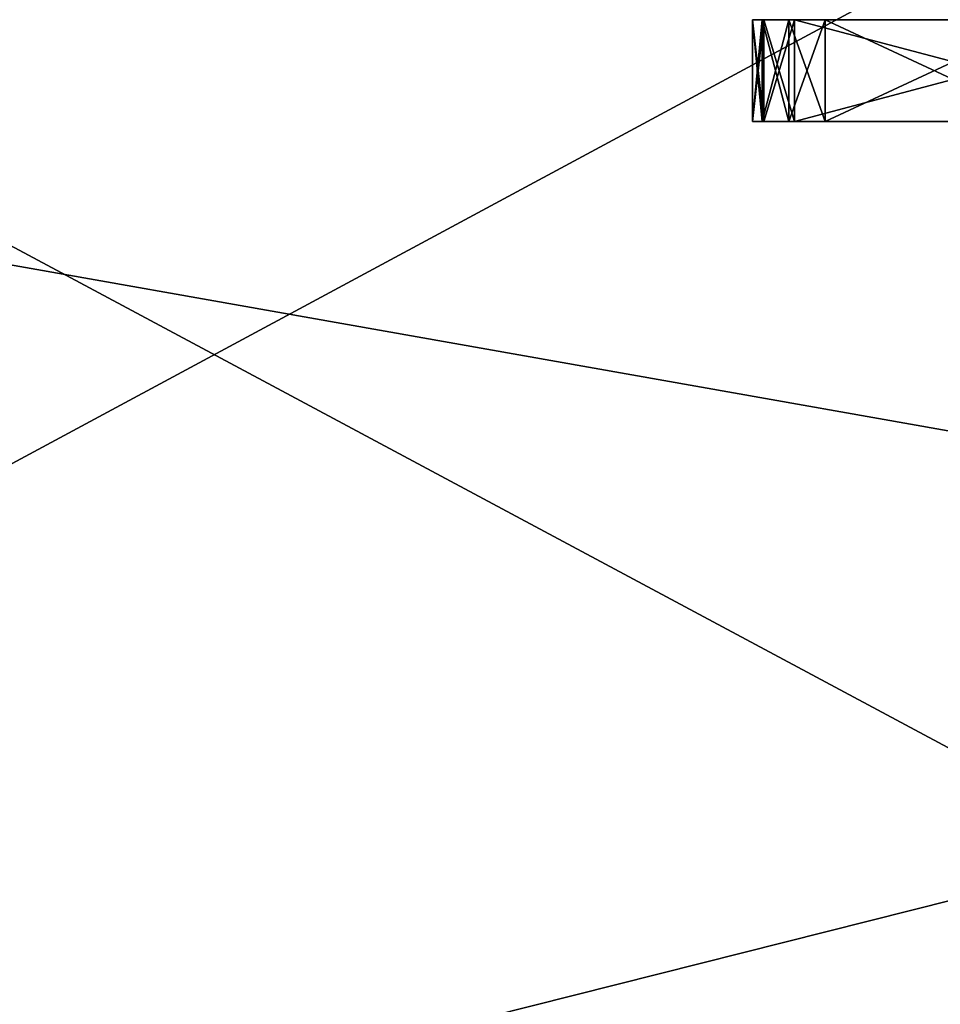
# Model space of a CAD drawing. Header units: millimetres. Extents: x -96 to 96, y -34 to 18.
# Tile 65 of 192: x -42 to -29, y -18 to -4. Entities that reach past the tile are written whole.
import ezdxf

# ---------------------------------------------------------------- set-up
doc = ezdxf.new("R2010")
doc.units = ezdxf.units.MM
doc.header["$LTSCALE"] = 65.185185
for name, color, linetype in [('1382', 7, 'CONTINUOUS'), ('1395', 7, 'CONTINUOUS'), ('1396', 7, 'CONTINUOUS'), ('1397', 7, 'CONTINUOUS'), ('1399', 7, 'CONTINUOUS'), ('1400', 7, 'CONTINUOUS'), ('1401', 7, 'CONTINUOUS'), ('1402', 7, 'CONTINUOUS'), ('1403', 7, 'CONTINUOUS'), ('1404', 7, 'CONTINUOUS'), ('1405', 7, 'CONTINUOUS'), ('1427', 7, 'CONTINUOUS'), ('2', 7, 'CONTINUOUS'), ('22', 7, 'CONTINUOUS'), ('24', 7, 'CONTINUOUS'), ('6', 7, 'CONTINUOUS')]:
    doc.layers.add(name, color=color, linetype=linetype)

msp = doc.modelspace()

# ---------------------------------------------------------------- linework, layer by layer
at = {"layer": '1382', "color": 252, "linetype": 'Continuous', "true_color": 0x828c8c}
for points in [[(-31.5, -4, 4.112), (-31.343, -4, 4.65), (-31.5, -4, 3.1), (-31.5, -4, 4.112)], [(-31.5, -4, 3.1), (-31.343, -4, 4.65), (-31.366, -4, 2.6), (-31.5, -4, 3.1)], [(-31.5, -4, -3.1), (-31.366, -4, -2.6), (-31.5, -4, -4.112), (-31.5, -4, -3.1)], [(-31.5, -4, -4.112), (-31.366, -4, -2.6), (-31.343, -4, -4.65), (-31.5, -4, -4.112)], [(-31.366, -4, 2.6), (-31.343, -4, 4.65), (-31, -4, 2.234), (-31.366, -4, 2.6)], [(-31.366, -4, -2.6), (-31, -4, -2.234), (-31.343, -4, -4.65), (-31.366, -4, -2.6)], [(-31.343, -4, 4.65), (-30.921, -4, 5.019), (-31, -4, 2.234), (-31.343, -4, 4.65)], [(-31.343, -4, -4.65), (-31, -4, -2.234), (-30.921, -4, -5.019), (-31.343, -4, -4.65)], [(-31, -4, 2.234), (-30.921, -4, 5.019), (-30.5, -4, 2.1), (-31, -4, 2.234)], [(-31, -4, -2.234), (-30.5, -4, -2.1), (-30.921, -4, -5.019), (-31, -4, -2.234)], [(-30.921, -4, 5.019), (-25.658, -4, 7.462), (-30.5, -4, 2.1), (-30.921, -4, 5.019)], [(-27.5, -4, -2.1), (-26.589, -4, -1.892), (-30.921, -4, -5.019), (-27.5, -4, -2.1)], [(-30.921, -4, -5.019), (-26.589, -4, -1.892), (-25.658, -4, -7.462), (-30.921, -4, -5.019)], [(-30.5, -4, -2.1), (-27.5, -4, -2.1), (-30.921, -4, -5.019), (-30.5, -4, -2.1)], [(-30.5, -4, 2.1), (-25.658, -4, 7.462), (-27.5, -4, 2.1), (-30.5, -4, 2.1)]]:
    msp.add_3dface(points, dxfattribs=at)
at = {"layer": '1395', "color": 252, "linetype": 'Continuous', "true_color": 0x828c8c}
for points in [[(-25.658, -4, 7.462), (-30.921, -4, 5.019), (-25.634, -5.4, 7.474), (-25.658, -4, 7.462)], [(-25.634, -5.4, 7.474), (-30.921, -4, 5.019), (-30.921, -5.4, 5.019), (-25.634, -5.4, 7.474)]]:
    msp.add_3dface(points, dxfattribs=at)
at = {"layer": '1396', "color": 252, "linetype": 'Continuous', "true_color": 0x828c8c}
for points in [[(-31.5, -5.4, 4.112), (-31.5, -4, 4.112), (-31.5, -5.4, 3.1), (-31.5, -5.4, 4.112)], [(-31.5, -4, 4.112), (-31.5, -4, 3.1), (-31.5, -5.4, 3.1), (-31.5, -4, 4.112)]]:
    msp.add_3dface(points, dxfattribs=at)
at = {"layer": '1397', "color": 252, "linetype": 'Continuous', "true_color": 0x828c8c}
for points in [[(-30.5, -5.4, 2.1), (-27.5, -4, 2.1), (-27.5, -5.4, 2.1), (-30.5, -5.4, 2.1)], [(-30.5, -4, 2.1), (-27.5, -4, 2.1), (-30.5, -5.4, 2.1), (-30.5, -4, 2.1)]]:
    msp.add_3dface(points, dxfattribs=at)
at = {"layer": '1399', "color": 252, "linetype": 'Continuous', "true_color": 0x828c8c}
for points in [[(-27.5, -5.4, -2.1), (-30.5, -4, -2.1), (-30.5, -5.4, -2.1), (-27.5, -5.4, -2.1)], [(-27.5, -4, -2.1), (-30.5, -4, -2.1), (-27.5, -5.4, -2.1), (-27.5, -4, -2.1)]]:
    msp.add_3dface(points, dxfattribs=at)
at = {"layer": '1400', "color": 252, "linetype": 'Continuous', "true_color": 0x828c8c}
for points in [[(-31.5, -5.4, -3.1), (-31.5, -4, -3.1), (-31.5, -5.4, -4.112), (-31.5, -5.4, -3.1)], [(-31.5, -4, -3.1), (-31.5, -4, -4.112), (-31.5, -5.4, -4.112), (-31.5, -4, -3.1)]]:
    msp.add_3dface(points, dxfattribs=at)
at = {"layer": '1401', "color": 252, "linetype": 'Continuous', "true_color": 0x828c8c}
for points in [[(-30.921, -4, -5.019), (-25.658, -4, -7.462), (-30.921, -5.4, -5.019), (-30.921, -4, -5.019)], [(-30.921, -5.4, -5.019), (-25.658, -4, -7.462), (-25.634, -5.4, -7.474), (-30.921, -5.4, -5.019)]]:
    msp.add_3dface(points, dxfattribs=at)
at = {"layer": '1402', "color": 252, "linetype": 'Continuous', "true_color": 0x828c8c}
for points in [[(-31.5, -4, 3.1), (-31.366, -4, 2.6), (-31.5, -5.4, 3.1), (-31.5, -4, 3.1)], [(-31.5, -5.4, 3.1), (-31.366, -4, 2.6), (-31.366, -5.4, 2.6), (-31.5, -5.4, 3.1)], [(-31.366, -4, 2.6), (-31, -4, 2.234), (-31.366, -5.4, 2.6), (-31.366, -4, 2.6)], [(-31.366, -5.4, 2.6), (-31, -4, 2.234), (-31, -5.4, 2.234), (-31.366, -5.4, 2.6)], [(-31, -4, 2.234), (-30.5, -4, 2.1), (-31, -5.4, 2.234), (-31, -4, 2.234)], [(-30.5, -4, 2.1), (-30.5, -5.4, 2.1), (-31, -5.4, 2.234), (-30.5, -4, 2.1)]]:
    msp.add_3dface(points, dxfattribs=at)
at = {"layer": '1403', "color": 252, "linetype": 'Continuous', "true_color": 0x828c8c}
for points in [[(-31.343, -4, 4.65), (-31.5, -4, 4.112), (-31.343, -5.4, 4.65), (-31.343, -4, 4.65)], [(-31.5, -4, 4.112), (-31.5, -5.4, 4.112), (-31.343, -5.4, 4.65), (-31.5, -4, 4.112)], [(-30.921, -4, 5.019), (-31.343, -4, 4.65), (-30.921, -5.4, 5.019), (-30.921, -4, 5.019)], [(-30.921, -5.4, 5.019), (-31.343, -4, 4.65), (-31.343, -5.4, 4.65), (-30.921, -5.4, 5.019)]]:
    msp.add_3dface(points, dxfattribs=at)
at = {"layer": '1404', "color": 252, "linetype": 'Continuous', "true_color": 0x828c8c}
for points in [[(-31.5, -4, -3.1), (-31.5, -5.4, -3.1), (-31.366, -5.4, -2.6), (-31.5, -4, -3.1)], [(-31.366, -4, -2.6), (-31.5, -4, -3.1), (-31.366, -5.4, -2.6), (-31.366, -4, -2.6)], [(-31, -5.4, -2.234), (-31.366, -4, -2.6), (-31.366, -5.4, -2.6), (-31, -5.4, -2.234)], [(-31, -4, -2.234), (-31.366, -4, -2.6), (-31, -5.4, -2.234), (-31, -4, -2.234)], [(-30.5, -5.4, -2.1), (-31, -4, -2.234), (-31, -5.4, -2.234), (-30.5, -5.4, -2.1)], [(-30.5, -4, -2.1), (-31, -4, -2.234), (-30.5, -5.4, -2.1), (-30.5, -4, -2.1)]]:
    msp.add_3dface(points, dxfattribs=at)
at = {"layer": '1405', "color": 252, "linetype": 'Continuous', "true_color": 0x828c8c}
for points in [[(-31.5, -5.4, -4.112), (-31.343, -4, -4.65), (-31.343, -5.4, -4.65), (-31.5, -5.4, -4.112)], [(-31.5, -4, -4.112), (-31.343, -4, -4.65), (-31.5, -5.4, -4.112), (-31.5, -4, -4.112)], [(-30.921, -4, -5.019), (-30.921, -5.4, -5.019), (-31.343, -5.4, -4.65), (-30.921, -4, -5.019)], [(-31.343, -4, -4.65), (-30.921, -4, -5.019), (-31.343, -5.4, -4.65), (-31.343, -4, -4.65)]]:
    msp.add_3dface(points, dxfattribs=at)
at = {"layer": '1427', "color": 252, "linetype": 'Continuous', "true_color": 0x828c8c}
for points in [[(-31.5, -5.4, 4.112), (-31.366, -5.4, 2.6), (-31.343, -5.4, 4.65), (-31.5, -5.4, 4.112)], [(-31.5, -5.4, 4.112), (-31.5, -5.4, 3.1), (-31.366, -5.4, 2.6), (-31.5, -5.4, 4.112)], [(-31.366, -5.4, -2.6), (-31.5, -5.4, -3.1), (-31.343, -5.4, -4.65), (-31.366, -5.4, -2.6)], [(-31.5, -5.4, -3.1), (-31.5, -5.4, -4.112), (-31.343, -5.4, -4.65), (-31.5, -5.4, -3.1)], [(-31, -5.4, -2.234), (-31.366, -5.4, -2.6), (-31.343, -5.4, -4.65), (-31, -5.4, -2.234)], [(-31.366, -5.4, 2.6), (-31, -5.4, 2.234), (-31.343, -5.4, 4.65), (-31.366, -5.4, 2.6)], [(-31, -5.4, 2.234), (-30.921, -5.4, 5.019), (-31.343, -5.4, 4.65), (-31, -5.4, 2.234)], [(-30.921, -5.4, -5.019), (-31, -5.4, -2.234), (-31.343, -5.4, -4.65), (-30.921, -5.4, -5.019)], [(-30.5, -5.4, 2.1), (-30.921, -5.4, 5.019), (-31, -5.4, 2.234), (-30.5, -5.4, 2.1)], [(-30.921, -5.4, -5.019), (-30.5, -5.4, -2.1), (-31, -5.4, -2.234), (-30.921, -5.4, -5.019)], [(-30.921, -5.4, 5.019), (-27.5, -5.4, 2.1), (-26.589, -5.4, 1.892), (-30.921, -5.4, 5.019)], [(-30.921, -5.4, 5.019), (-30.5, -5.4, 2.1), (-27.5, -5.4, 2.1), (-30.921, -5.4, 5.019)], [(-25.634, -5.4, 7.474), (-30.921, -5.4, 5.019), (-26.589, -5.4, 1.892), (-25.634, -5.4, 7.474)], [(-30.5, -5.4, -2.1), (-30.921, -5.4, -5.019), (-25.634, -5.4, -7.474), (-30.5, -5.4, -2.1)], [(-27.5, -5.4, -2.1), (-30.5, -5.4, -2.1), (-25.634, -5.4, -7.474), (-27.5, -5.4, -2.1)]]:
    msp.add_3dface(points, dxfattribs=at)
at = {"layer": '2', "color": 7, "linetype": 'Continuous'}
for points in [[(-3.619, -27.5, 22.147), (-74, 10.203, 22.476), (-74, -27.5, 22.147), (-3.619, -27.5, 22.147)], [(-3.974, 10.203, 22.476), (-74, 10.203, 22.476), (-3.812, -7.428, 22.322), (-3.974, 10.203, 22.476)], [(-3.812, -7.428, 22.322), (-74, 10.203, 22.476), (-3.619, -27.5, 22.147), (-3.812, -7.428, 22.322)]]:
    msp.add_3dface(points, dxfattribs=at)
at = {"layer": '22', "color": 7, "linetype": 'Continuous'}
for points in [[(-72, -2, 20), (72, -2, 20), (-72, -27.5, 20.223), (-72, -2, 20)], [(72, -2, 20), (72, -27.5, 20.223), (-72, -27.5, 20.223), (72, -2, 20)]]:
    msp.add_3dface(points, dxfattribs=at)
at = {"layer": '24', "color": 7, "linetype": 'Continuous'}
for points in [[(-72, -2, -20), (-72, -27.5, -20.223), (72, -27.5, -20.223), (-72, -2, -20)], [(72, -2, -20), (-72, -2, -20), (72, -27.5, -20.223), (72, -2, -20)]]:
    msp.add_3dface(points, dxfattribs=at)
at = {"layer": '6', "color": 7, "linetype": 'Continuous'}
for points in [[(-74, -27.5, -22.147), (-3.974, 10.203, -22.476), (-3.789, -9.805, -22.301), (-74, -27.5, -22.147)], [(-74, 10.203, -22.476), (-3.974, 10.203, -22.476), (-74, -27.5, -22.147), (-74, 10.203, -22.476)], [(-3.619, -27.5, -22.147), (-74, -27.5, -22.147), (-3.789, -9.805, -22.301), (-3.619, -27.5, -22.147)]]:
    msp.add_3dface(points, dxfattribs=at)

doc.saveas('drawing.dxf')
